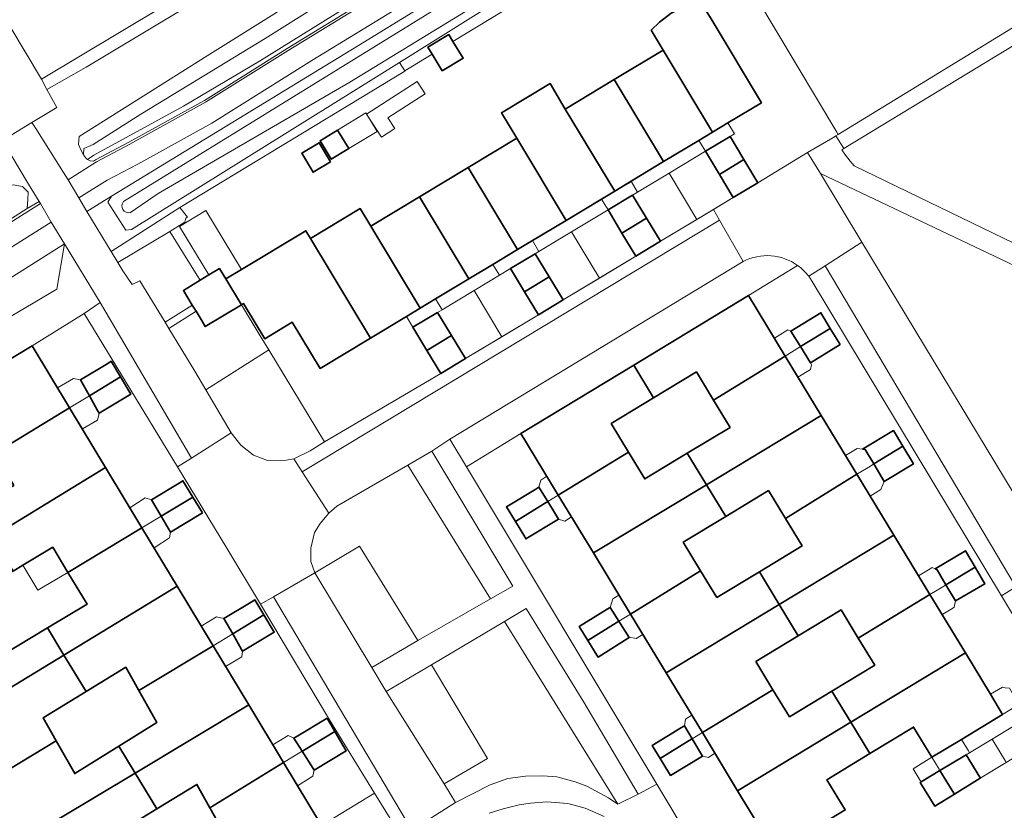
# Model space of a CAD drawing. Extents: x 147051 to 149075, y 463071 to 465537.
# Tile 37 of 229: x 147409 to 147502, y 464217 to 464292. Entities that reach past the tile are written whole.
import ezdxf

# ---------------------------------------------------------------- set-up
doc = ezdxf.new("R2010")
doc.units = 0
doc.header["$LTSCALE"] = 0.5
for name, color, linetype, lineweight in [('B-PV-GR-BEPLANTING_CULTUUR_BOSPLANTSOEN-GV', 252, 'CONTINUOUS', 18), ('B-PV-GR-BEPLANTING_CULTUUR_HEESTERS-GV', 252, 'CONTINUOUS', 18), ('B-PV-OG-BEBOUWING-GV', 6, 'CONTINUOUS', 35), ('B-PV-OG-BEBOUWING_LUIFEL-GV', 6, 'CONTINUOUS', 18), ('B-PV-OG-TERREIN_BEGROEID-GV', 252, 'CONTINUOUS', 18), ('B-PV-OG-TERREIN_ERF-GV', 252, 'CONTINUOUS', 18), ('B-PV-OG-TERREIN_OEVER-GV', 252, 'CONTINUOUS', 18), ('B-PV-OG-WATER_SLOOT-GV', 252, 'CONTINUOUS', 18), ('B-PV-VH-GESLOTENVERHARDING_ASFALT-GV', 252, 'CONTINUOUS', 18), ('B-PV-VH-OPENVERHARDING_BETONSTRAATSTEEN-GV', 252, 'CONTINUOUS', 18), ('B-PV-VH-OPENVERHARDING_STRAATBAKSTEEN-GV', 252, 'CONTINUOUS', 18), ('B-PV-VH-OPENVERHARDING_TEGEL-GV', 252, 'CONTINUOUS', 18)]:
    doc.layers.add(name, color=color, linetype=linetype, lineweight=lineweight)

msp = doc.modelspace()

# ---------------------------------------------------------------- linework, layer by layer
at = {"layer": 'B-PV-GR-BEPLANTING_CULTUUR_BOSPLANTSOEN-GV', "flags": 128}
msp.add_lwpolyline([(147408.197, 464276.422), (147409.081, 464276.265), (147409.169, 464276.173), (147409.606, 464275.718), (147409.598, 464275.033), (147409.515, 464274.174), (147410.655, 464274.842), (147409.664, 464276.497), (147407.192, 464280.626)], dxfattribs=at)
at = {"layer": 'B-PV-GR-BEPLANTING_CULTUUR_HEESTERS-GV', "flags": 128}
for points in [[(147425.68, 464267.808), (147423.07, 464272), (147418.134, 464269.041), (147418.617, 464268.241), (147419.512, 464266.955), (147420.237, 464267.306), (147422.632, 464263.371), (147425.162, 464264.969), (147425.218, 464265.005), (147424.376, 464266.399), (147425.961, 464267.357)], [(147426.498, 464256.962), (147432.485, 464260.732), (147431.677, 464262.062), (147429.885, 464265.028), (147426.455, 464262.957), (147426.142, 464263.475), (147425.573, 464264.418), (147425.493, 464264.367), (147422.998, 464262.769), (147425.456, 464258.73)], [(147426.498, 464256.962), (147428.919, 464252.854), (147429.822, 464251.679), (147431.025, 464250.754), (147432.352, 464250.23), (147434.129, 464250.258), (147434.88, 464250.384), (147436.43, 464251.161), (147437.784, 464252.004), (147432.485, 464260.732)], [(147455.672, 464238.299), (147447.968, 464251.126), (147445.698, 464249.804), (147453.569, 464237.096)], [(147462.446, 464227.272), (147456.951, 464236.173), (147454.898, 464234.949), (147465.665, 464217.567), (147467.591, 464218.546)], [(147413.117, 464195.206), (147418.643, 464198.541), (147432.995, 464207.067), (147445.097, 464214.489), (147442.545, 464218.64), (147437.505, 464215.541), (147426.739, 464209.045), (147415.791, 464202.44), (147410.628, 464199.303)]]:
    msp.add_lwpolyline(points, close=True, dxfattribs=at)
for points in [[(147477.583, 464269.141), (147449.693, 464252.254)], [(147478.075, 464265.92), (147482.75, 464268.764)], [(147467.167, 464259.3), (147478.075, 464265.92)], [(147456.45, 464252.796), (147467.167, 464259.3)], [(147449.693, 464252.254), (147451.274, 464249.629)], [(147451.274, 464249.629), (147456.45, 464252.796)]]:
    msp.add_lwpolyline(points, dxfattribs=at)
at = {"layer": 'B-PV-GR-BEPLANTING_CULTUUR_HEESTERS-GV'}
msp.add_lwpolyline([(147482.75, 464268.764, 0.282377), (147477.583, 464269.141)], format="xyb", dxfattribs=at)
at = {"layer": 'B-PV-OG-BEBOUWING-GV', "flags": 128}
for points in [[(147479.309, 464284.226), (147474.615, 464292.023), (147473.502, 464293.873), (147471.791, 464293.272), (147470.742, 464292.74), (147469.622, 464291.887), (147468.83, 464291.107), (147469.965, 464289.223), (147474.658, 464281.427), (147476.126, 464282.31)], [(147448.979, 464287.247), (147450.964, 464288.46), (147449.993, 464290.05), (147449.596, 464290.701), (147447.611, 464289.488), (147448.006, 464288.841)], [(147474.658, 464281.427), (147469.965, 464289.223), (147465.318, 464286.426), (147470.011, 464278.629), (147473.363, 464280.647)], [(147465.364, 464275.832), (147460.67, 464283.628), (147459.216, 464286.044), (147454.6, 464283.255), (147456.05, 464280.847), (147460.743, 464273.05), (147464.105, 464275.075)], [(147470.011, 464278.629), (147465.318, 464286.426), (147460.67, 464283.628), (147465.364, 464275.832), (147466.919, 464276.768)], [(147439.018, 464281.62), (147437.355, 464280.607), (147438.425, 464278.851), (147440.089, 464279.865)], [(147438.366, 464278.614), (147437.28, 464280.42), (147435.617, 464279.42), (147436.704, 464277.614)], [(147456.122, 464270.269), (147457.541, 464271.123), (147460.743, 464273.05), (147456.05, 464280.847), (147451.429, 464278.065)], [(147476.326, 464281.018), (147473.987, 464279.61), (147475.31, 464277.413), (147477.649, 464278.821)], [(147475.31, 464277.413), (147476.632, 464275.215), (147478.971, 464276.623), (147477.649, 464278.821)], [(147451.429, 464278.065), (147446.804, 464275.281), (147451.497, 464267.485), (147453.794, 464268.868), (147456.122, 464270.269)], [(147467.068, 464275.446), (147464.73, 464274.038), (147466.05, 464271.845), (147468.389, 464273.253)], [(147451.497, 464267.485), (147446.804, 464275.281), (147442.179, 464272.498), (147446.872, 464264.701), (147448.342, 464265.586)], [(147446.872, 464264.701), (147442.179, 464272.498), (147441.17, 464274.174), (147436.44, 464271.327), (147442.143, 464261.854), (147445.57, 464263.917)], [(147467.37, 464269.651), (147469.709, 464271.059), (147468.389, 464273.253), (147466.05, 464271.845)], [(147429.9, 464268.38), (147428.404, 464267.48), (147429.885, 464265.028), (147430.082, 464265.147), (147432.106, 464261.796), (147434.716, 464263.372), (147437.362, 464258.976), (147442.143, 464261.854), (147436.44, 464271.327), (147436.003, 464272.054)], [(147457.811, 464269.873), (147455.472, 464268.466), (147456.793, 464266.272), (147459.131, 464267.68)], [(147425.218, 464265.005), (147425.573, 464264.418), (147426.142, 464263.475), (147426.455, 464262.957), (147429.885, 464265.028), (147428.404, 464267.48), (147428.147, 464267.906), (147427.806, 464268.471), (147426.793, 464267.859), (147425.961, 464267.357), (147424.376, 464266.399)], [(147456.793, 464266.272), (147458.113, 464264.079), (147460.452, 464265.487), (147459.131, 464267.68)], [(147473.128, 464258.641), (147474.747, 464255.976), (147481.571, 464260.16), (147478.075, 464265.92), (147467.167, 464259.3), (147469.063, 464256.183)], [(147448.527, 464264.297), (147446.188, 464262.889), (147447.509, 464260.696), (147449.848, 464262.103)], [(147483.021, 464261.048), (147485.857, 464262.787), (147484.956, 464264.266), (147482.116, 464262.535)], [(147486.794, 464261.249), (147485.857, 464262.787), (147483.021, 464261.048), (147483.962, 464259.502)], [(147448.829, 464258.502), (147451.168, 464259.91), (147449.848, 464262.103), (147447.509, 464260.696)], [(147399.209, 464254.612), (147401.396, 464250.993), (147405.033, 464253.323), (147406.437, 464250.932), (147413.549, 464255.248), (147410.003, 464261.125), (147402.37, 464256.519)], [(147414.579, 464257.91), (147415.431, 464256.39), (147418.391, 464258.186), (147417.519, 464259.655), (147417.188, 464259.459)], [(147476.326, 464253.377), (147472.264, 464250.92), (147474.083, 464247.93), (147484.998, 464254.514), (147481.571, 464260.16), (147474.747, 464255.976)], [(147465.023, 464253.739), (147469.063, 464256.183), (147467.167, 464259.3), (147456.45, 464252.796), (147460.006, 464246.937), (147466.672, 464251.025)], [(147416.355, 464254.744), (147419.371, 464256.535), (147418.391, 464258.186), (147415.431, 464256.39), (147416.217, 464254.99)], [(147404.614, 464245.665), (147406.225, 464242.998), (147416.983, 464249.555), (147413.549, 464255.248), (147406.437, 464250.932), (147408.24, 464247.861)], [(147479.978, 464247.38), (147481.591, 464244.726), (147488.393, 464248.92), (147484.998, 464254.514), (147474.083, 464247.93), (147475.913, 464244.922)], [(147488.911, 464251.307), (147489.178, 464251.266), (147489.99, 464249.905), (147492.746, 464251.605), (147491.87, 464253.073)], [(147489.99, 464249.905), (147490.979, 464248.249), (147493.759, 464249.909), (147492.746, 464251.605)], [(147472.264, 464250.92), (147468.221, 464248.475), (147466.672, 464251.025), (147460.006, 464246.937), (147463.337, 464241.448), (147474.083, 464247.93)], [(147408.205, 464239.722), (147409.116, 464240.272), (147411.966, 464241.991), (147413.4, 464239.601), (147420.431, 464243.841), (147416.983, 464249.555), (147406.225, 464242.998)], [(147423.961, 464248.082), (147421.348, 464246.489), (147422.262, 464244.945), (147425.265, 464246.756), (147424.323, 464248.302)], [(147481.591, 464244.726), (147483.176, 464242.116), (147479.114, 464239.659), (147481.002, 464236.556), (147491.9, 464243.142), (147488.393, 464248.92)], [(147458.169, 464247.702), (147457.86, 464247.514), (147455.08, 464245.824), (147455.924, 464244.434), (147458.692, 464246.132), (147459.007, 464246.325)], [(147471.873, 464242.478), (147475.913, 464244.922), (147474.083, 464247.93), (147463.337, 464241.448), (147466.861, 464235.641), (147473.528, 464239.753)], [(147426.172, 464245.269), (147425.265, 464246.756), (147422.262, 464244.945), (147423.16, 464243.432)], [(147458.692, 464246.132), (147455.924, 464244.434), (147456.817, 464242.966), (147456.932, 464242.776), (147460.021, 464244.653), (147459.726, 464245.143), (147459.007, 464246.325)], [(147423.776, 464238.297), (147420.431, 464243.841), (147413.4, 464239.601), (147415.216, 464236.573), (147411.467, 464234.323), (147413.021, 464231.75)], [(147486.876, 464236.04), (147488.507, 464233.355), (147495.329, 464237.493), (147491.9, 464243.142), (147481.002, 464236.556), (147482.811, 464233.582)], [(147495.816, 464239.939), (147496.009, 464239.846), (147496.847, 464238.414), (147499.619, 464240.095), (147498.721, 464241.634)], [(147496.847, 464238.414), (147497.741, 464236.888), (147500.538, 464238.52), (147499.619, 464240.095)], [(147475.071, 464237.214), (147473.528, 464239.753), (147466.861, 464235.641), (147470.25, 464230.058), (147481.002, 464236.556), (147479.114, 464239.659)], [(147420.148, 464228.368), (147427.193, 464232.634), (147423.776, 464238.297), (147413.021, 464231.75), (147415.121, 464228.275), (147418.899, 464230.591)], [(147490.074, 464230.776), (147486.013, 464228.32), (147487.81, 464225.365), (147498.696, 464231.945), (147495.329, 464237.493), (147488.507, 464233.355)], [(147432.031, 464235.564), (147431.175, 464236.993), (147430.826, 464236.784), (147428.217, 464235.22), (147429.054, 464233.761)], [(147464.658, 464236.113), (147461.994, 464234.452), (147462.81, 464233.143), (147465.493, 464234.797), (147465.756, 464234.96), (147464.92, 464236.276)], [(147478.771, 464231.138), (147482.811, 464233.582), (147481.002, 464236.556), (147470.25, 464230.058), (147473.7, 464224.375), (147480.408, 464228.443)], [(147429.054, 464233.761), (147429.901, 464232.286), (147429.993, 464232.124), (147433.009, 464233.933), (147432.031, 464235.564)], [(147405.411, 464234.783), (147398.714, 464230.744), (147402.113, 464225.111), (147413.021, 464231.75), (147411.467, 464234.323), (147407.199, 464231.762)], [(147465.493, 464234.797), (147462.81, 464233.143), (147463.677, 464231.752), (147463.802, 464231.552), (147466.727, 464233.431), (147465.756, 464234.96)], [(147418.244, 464223.105), (147419.797, 464220.535), (147430.586, 464227.01), (147427.193, 464232.634), (147420.148, 464228.368), (147421.846, 464225.347)], [(147413.021, 464231.75), (147402.113, 464225.111), (147405.5, 464219.497), (147412.286, 464223.606), (147411.056, 464225.783), (147415.121, 464228.275)], [(147487.81, 464225.365), (147489.624, 464222.382), (147493.769, 464224.898), (147495.509, 464222.032), (147498.318, 464223.737), (147502.235, 464226.114), (147501.069, 464228.035), (147498.696, 464231.945)], [(147481.969, 464225.874), (147480.408, 464228.443), (147473.7, 464224.375), (147477.047, 464218.859), (147487.81, 464225.365), (147486.013, 464228.32)], [(147419.797, 464220.535), (147421.856, 464217.127), (147425.66, 464219.452), (147426.898, 464217.241), (147433.895, 464221.525), (147430.586, 464227.01)], [(147438.754, 464224.5), (147438.024, 464225.737), (147435.095, 464223.982), (147434.858, 464223.841), (147435.655, 464222.603), (147435.795, 464222.688)], [(147472.012, 464225.037), (147471.704, 464224.849), (147468.927, 464223.164), (147469.674, 464221.933), (147472.449, 464223.616), (147472.735, 464223.79)], [(147477.047, 464218.859), (147480.614, 464212.982), (147487.283, 464217.03), (147485.539, 464219.903), (147489.624, 464222.382), (147487.81, 464225.365)], [(147435.795, 464222.688), (147435.655, 464222.603), (147436.708, 464220.968), (147436.72, 464220.976), (147436.812, 464220.806), (147439.846, 464222.65), (147438.754, 464224.5)], [(147405.5, 464219.497), (147408.841, 464213.959), (147419.797, 464220.535), (147418.244, 464223.105), (147414.046, 464220.492), (147412.286, 464223.606)], [(147472.449, 464223.616), (147469.674, 464221.933), (147470.557, 464220.478), (147470.66, 464220.308), (147473.697, 464222.129), (147472.735, 464223.79)], [(147497.651, 464218.541), (147500.112, 464220.048), (147500.055, 464220.141), (147498.764, 464222.265), (147496.28, 464220.773), (147497.595, 464218.633)], [(147425.079, 464211.793), (147426.739, 464209.045), (147437.505, 464215.541), (147433.895, 464221.525), (147426.898, 464217.241), (147428.693, 464214.034)], [(147421.856, 464217.127), (147419.797, 464220.535), (147408.841, 464213.959), (147412.266, 464208.283), (147418.982, 464212.395), (147417.65, 464214.556)], [(147497.651, 464218.541), (147497.595, 464218.633), (147496.28, 464220.773), (147494.478, 464219.691), (147494.406, 464219.648), (147495.785, 464217.397)]]:
    msp.add_lwpolyline(points, close=True, dxfattribs=at)
at = {"layer": 'B-PV-OG-BEBOUWING_LUIFEL-GV', "flags": 128}
for points in [[(147447.351, 464285.062), (147446.603, 464286.233), (147441.782, 464283.153), (147443.194, 464280.942), (147444.48, 464281.764), (147443.816, 464282.804)], [(147440.089, 464279.865), (147442.785, 464281.505), (147441.716, 464283.259), (147439.018, 464281.62)], [(147474.658, 464281.427), (147473.363, 464280.647), (147473.987, 464279.61), (147476.326, 464281.018), (147476.75, 464281.274), (147476.126, 464282.31)], [(147473.171, 464273.137), (147476.632, 464275.215), (147475.31, 464277.413), (147473.987, 464279.61), (147470.528, 464277.528)], [(147470.528, 464277.528), (147467.543, 464275.731), (147467.068, 464275.446), (147468.389, 464273.253), (147469.709, 464271.059), (147473.171, 464273.137)], [(147464.105, 464275.075), (147464.73, 464274.038), (147467.068, 464275.446), (147467.543, 464275.731), (147466.958, 464276.702), (147465.364, 464275.832)], [(147427.806, 464268.471), (147428.404, 464267.48), (147429.9, 464268.38), (147429.898, 464268.383), (147426.518, 464273.977), (147424.013, 464272.464), (147426.793, 464267.859)], [(147463.911, 464267.569), (147467.37, 464269.651), (147466.05, 464271.845), (147464.73, 464274.038), (147461.27, 464271.956)], [(147461.27, 464271.956), (147458.165, 464270.087), (147457.811, 464269.873), (147459.131, 464267.68), (147460.452, 464265.487), (147463.911, 464267.569)], [(147453.794, 464268.868), (147454.417, 464267.832), (147455.472, 464268.466), (147457.811, 464269.873), (147458.165, 464270.087), (147457.541, 464271.123), (147456.122, 464270.269)], [(147454.64, 464261.995), (147458.113, 464264.079), (147456.793, 464266.272), (147455.472, 464268.466), (147454.417, 464267.832), (147452.005, 464266.384)], [(147452.005, 464266.384), (147448.962, 464264.557), (147448.527, 464264.297), (147449.848, 464262.103), (147451.168, 464259.91), (147454.64, 464261.995)], [(147448.342, 464265.586), (147446.872, 464264.701), (147445.57, 464263.917), (147446.188, 464262.889), (147448.527, 464264.297), (147448.962, 464264.557)], [(147480.666, 464261.652), (147481.571, 464260.16), (147483.021, 464261.048), (147482.116, 464262.535), (147481.81, 464262.633), (147480.54, 464261.859)], [(147483.962, 464258.885), (147484.074, 464259.316), (147483.962, 464259.502), (147483.021, 464261.048), (147481.571, 464260.16), (147482.783, 464258.163)], [(147415.431, 464256.39), (147414.579, 464257.91), (147413.917, 464258.035), (147412.407, 464257.141), (147413.549, 464255.248)], [(147415.431, 464256.39), (147413.549, 464255.248), (147414.769, 464253.226), (147416.222, 464254.058), (147416.355, 464254.744)], [(147488.393, 464248.92), (147489.664, 464249.704), (147489.99, 464249.905), (147489.178, 464251.266), (147488.911, 464251.307), (147488.398, 464251.385), (147487.301, 464250.719)], [(147490.654, 464247.483), (147490.979, 464248.249), (147489.99, 464249.905), (147489.664, 464249.704), (147488.393, 464248.92), (147489.647, 464246.854)], [(147458.169, 464247.702), (147459.007, 464246.325), (147460.006, 464246.937), (147459.172, 464248.311), (147458.906, 464248.749), (147458.353, 464248.365)], [(147421.348, 464246.489), (147420.737, 464246.681), (147419.287, 464245.737), (147420.431, 464243.841), (147422.262, 464244.945)], [(147461.022, 464245.262), (147460.466, 464246.179), (147460.006, 464246.937), (147459.007, 464246.325), (147459.726, 464245.143), (147460.021, 464244.653), (147460.638, 464244.465), (147461.259, 464244.873), (147461.187, 464244.99)], [(147420.431, 464243.841), (147421.59, 464241.921), (147423.063, 464242.88), (147423.159, 464243.432), (147422.262, 464244.945)], [(147409.116, 464240.272), (147410.55, 464237.92), (147413.4, 464239.601), (147411.966, 464241.991)], [(147495.329, 464237.493), (147496.55, 464238.234), (147496.847, 464238.414), (147496.009, 464239.846), (147495.816, 464239.939), (147495.538, 464240.072), (147495.356, 464239.953), (147494.245, 464239.278), (147494.36, 464239.089)], [(147497.415, 464236.137), (147497.644, 464236.282), (147497.741, 464236.888), (147496.847, 464238.414), (147496.55, 464238.234), (147495.329, 464237.493), (147496.482, 464235.594)], [(147465.177, 464237.088), (147464.92, 464236.276), (147465.756, 464234.96), (147466.861, 464235.641), (147466.149, 464236.814), (147466.048, 464236.98), (147465.756, 464237.449)], [(147426.063, 464234.506), (147427.193, 464232.634), (147429.054, 464233.761), (147428.217, 464235.22), (147427.503, 464235.38)], [(147467.789, 464234.113), (147466.861, 464235.641), (147465.756, 464234.96), (147466.727, 464233.431), (147466.734, 464233.436), (147467.397, 464233.313), (147468.038, 464233.702)], [(147427.193, 464232.634), (147428.388, 464230.653), (147429.929, 464231.586), (147429.993, 464232.124), (147429.054, 464233.761)], [(147501.069, 464228.035), (147502.235, 464226.114), (147503.355, 464226.803), (147503.787, 464227.06), (147502.874, 464228.592), (147502.46, 464228.648), (147502.228, 464228.682)], [(147472.012, 464225.037), (147472.735, 464223.79), (147473.7, 464224.375), (147472.952, 464225.607), (147472.767, 464225.913), (147472.684, 464226.048), (147472.088, 464225.669)], [(147502.52, 464221.651), (147502.585, 464221.544), (147504.611, 464222.769), (147504.54, 464222.888), (147503.283, 464224.98), (147501.247, 464223.757)], [(147434.858, 464223.841), (147434.322, 464224.116), (147432.877, 464223.213), (147433.895, 464221.525), (147435.655, 464222.603)], [(147474.295, 464222.027), (147474.885, 464222.422), (147474.698, 464222.729), (147473.7, 464224.375), (147472.735, 464223.79), (147473.697, 464222.129)], [(147496.192, 464220.919), (147496.28, 464220.773), (147498.764, 464222.265), (147499.086, 464222.458), (147498.981, 464222.633), (147498.318, 464223.737), (147495.509, 464222.032)], [(147500.055, 464220.141), (147500.112, 464220.048), (147502.585, 464221.544), (147502.52, 464221.651), (147501.247, 464223.757), (147499.086, 464222.458), (147498.764, 464222.265)], [(147433.895, 464221.525), (147435.219, 464219.331), (147436.685, 464220.229), (147436.812, 464220.806), (147435.655, 464222.603)], [(147494.4, 464219.821), (147494.478, 464219.691), (147496.28, 464220.773), (147496.192, 464220.919), (147495.509, 464222.032), (147493.718, 464220.935)]]:
    msp.add_lwpolyline(points, close=True, dxfattribs=at)
at = {"layer": 'B-PV-OG-TERREIN_BEGROEID-GV', "flags": 128}
for points in [[(147494.58, 464329.866), (147490.856, 464328.119), (147478.462, 464320.572), (147466.699, 464313.232), (147452.879, 464304.55), (147439.908, 464297.005), (147426.631, 464288.678), (147414.48, 464281.023), (147414.416, 464280.25), (147414.614, 464279.744), (147414.863, 464279.26), (147414.912, 464279.886), (147415.787, 464280.262), (147420.313, 464283.146), (147432.14, 464290.317), (147443.466, 464297.463), (147454.443, 464304.233), (147466.544, 464311.855), (147471.645, 464314.976), (147478.346, 464319.076), (147489.848, 464326.122), (147495.099, 464329.307), (147495.551, 464329.579), (147495.292, 464329.834)], [(147415.265, 464278.834), (147415.498, 464278.689), (147415.837, 464278.671), (147416.019, 464278.787), (147419.195, 464280.464), (147426.371, 464284.436), (147434.237, 464289.371), (147464.601, 464307.994), (147469.878, 464311.101), (147474.349, 464313.989), (147480.3, 464317.808), (147491.079, 464323.774), (147495.629, 464326.555), (147495.941, 464327.201), (147495.096, 464326.756), (147491.502, 464324.78), (147477.622, 464316.62), (147470.051, 464311.737), (147464.125, 464308.212), (147457.706, 464304.289), (147440.89, 464293.947), (147431.618, 464288.159), (147424.39, 464283.893), (147415.859, 464279.23)], [(147417.522, 464275.36), (147441.025, 464289.652), (147452.577, 464296.799), (147461.804, 464302.415), (147475.306, 464310.715), (147497.059, 464323.954), (147498.785, 464324.932), (147499.824, 464325.565), (147499.525, 464326.154), (147496.025, 464324.013), (147481.794, 464316.107), (147477.408, 464313.323), (147471.425, 464309.446), (147466.863, 464306.767), (147458.957, 464301.932), (147436.592, 464288.229), (147427.078, 464282.274), (147420.046, 464278.394), (147417.117, 464276.864), (147414.431, 464275.175), (147415.208, 464273.888)], [(147486.474, 464281.422), (147486.602, 464281.208), (147506.287, 464293.235), (147506.469, 464293.346), (147506.679, 464293.61), (147506.755, 464293.911), (147503.694, 464319.023), (147503.222, 464320.008), (147502.452, 464321.265), (147473.037, 464303.9)], [(147487.148, 464279.877), (147486.967, 464279.762), (147487.296, 464279.242), (147487.736, 464278.669), (147488.135, 464278.24), (147506.374, 464269.405), (147508.68, 464270.945), (147509.284, 464271.261), (147506.978, 464291.914)], [(147417.197, 464274.784), (147417.522, 464275.36), (147415.208, 464273.888), (147417.499, 464270.092), (147424.031, 464274.267), (147445.43, 464287.219), (147445.405, 464287.26), (147444.904, 464288.051), (147419.429, 464272.184), (147418.903, 464272.109)], [(147511.432, 464239.144), (147511.883, 464239.22), (147509.62, 464261.463), (147508.644, 464261.712), (147506.84, 464262.66), (147506.189, 464263.385), (147505.411, 464264.835), (147505.184, 464265.886), (147505.317, 464267.818), (147484.914, 464277.495), (147488.86, 464270.966), (147506.615, 464241.587), (147507.425, 464240.641), (147508.503, 464239.791), (147510.506, 464239.143)], [(147375.179, 464253.406), (147375.581, 464252.724), (147383.17, 464257.308), (147397.775, 464266.446), (147410.775, 464274.641), (147410.655, 464274.842), (147409.515, 464274.174), (147401.864, 464269.31), (147380.885, 464256.572), (147377.859, 464255.117)], [(147379.234, 464250.443), (147388.551, 464256.295), (147393.471, 464258.915), (147405.973, 464266.362), (147413.073, 464270.809), (147411.818, 464272.869), (147398.85, 464264.732), (147386.771, 464257.192), (147378.372, 464252), (147376.578, 464250.954), (147378.617, 464247.4), (147380.376, 464248.414), (147378.75, 464248.415), (147378.682, 464249.211), (147378.805, 464249.927)], [(147401.502, 464258.145), (147400.691, 464259.634), (147412.332, 464266.514), (147413.073, 464270.809), (147405.973, 464266.362), (147406.898, 464266.739), (147407.776, 464265.338), (147407.652, 464264.988), (147406.927, 464264.412), (147380.376, 464248.414), (147378.617, 464247.4), (147380.558, 464244.017), (147380.855, 464243.59), (147382.051, 464244.309), (147383.056, 464244.914), (147388.289, 464248.024), (147399.209, 464254.612), (147402.37, 464256.519)], [(147410.003, 464261.125), (147414.938, 464264.193), (147416.464, 464265.246), (147413.073, 464270.809), (147412.332, 464266.514), (147400.691, 464259.634), (147401.502, 464258.145), (147402.37, 464256.519)], [(147438.191, 464245.233), (147437.367, 464244.231), (147436.818, 464243.38), (147436.47, 464241.903), (147436.497, 464240.652), (147436.849, 464239.551), (147441.1, 464242.084), (147446.645, 464233.133), (147453.569, 464237.096), (147445.698, 464249.804), (147438.966, 464245.885)], [(147453.27, 464221.906), (147449.169, 464219.523), (147450.223, 464217.723), (147453.524, 464219.429), (147455.2, 464220.031), (147456.901, 464220.234), (147458.528, 464220.261), (147459.855, 464220.187), (147461.607, 464219.714), (147462.709, 464219.29), (147464.788, 464218.167), (147465.665, 464217.567), (147454.898, 464234.949), (147447.95, 464230.807)]]:
    msp.add_lwpolyline(points, close=True, dxfattribs=at)
for points in [[(147425.277, 464293.686), (147415.125, 464287.593), (147411.399, 464285.487), (147412.353, 464283.786), (147409.981, 464282.334), (147410.334, 464281.773), (147412.969, 464277.586), (147413.408, 464276.889), (147416.12, 464278.614), (147419.29, 464280.288), (147426.473, 464284.264), (147434.342, 464289.201), (147464.704, 464307.823)], [(147464.601, 464307.994), (147434.237, 464289.371), (147426.371, 464284.436), (147419.195, 464280.464), (147416.019, 464278.787), (147415.837, 464278.671), (147415.498, 464278.689), (147415.265, 464278.834), (147415.167, 464278.895), (147414.863, 464279.26), (147414.614, 464279.744), (147414.416, 464280.25), (147414.48, 464281.023), (147426.631, 464288.678), (147439.908, 464297.005)]]:
    msp.add_lwpolyline(points, dxfattribs=at)
at = {"layer": 'B-PV-OG-TERREIN_ERF-GV', "flags": 128}
for points in [[(147473.502, 464293.873), (147474.615, 464292.023), (147479.309, 464284.226), (147476.126, 464282.31), (147474.658, 464281.427), (147473.363, 464280.647), (147470.011, 464278.629), (147466.919, 464276.768), (147465.364, 464275.832), (147464.105, 464275.075), (147460.743, 464273.05), (147457.541, 464271.123), (147456.122, 464270.269), (147453.794, 464268.868), (147451.497, 464267.485), (147448.342, 464265.586), (147446.872, 464264.701), (147445.57, 464263.917), (147442.143, 464261.854), (147437.362, 464258.976), (147434.716, 464263.372), (147432.106, 464261.796), (147430.082, 464265.147), (147429.885, 464265.028), (147431.677, 464262.062), (147432.485, 464260.732), (147437.784, 464252.004), (147448.829, 464258.502), (147447.509, 464260.696), (147446.188, 464262.889), (147448.527, 464264.297), (147449.848, 464262.103), (147451.168, 464259.91), (147458.113, 464264.079), (147456.793, 464266.272), (147455.472, 464268.466), (147457.811, 464269.873), (147459.131, 464267.68), (147460.452, 464265.487), (147467.37, 464269.651), (147466.05, 464271.845), (147464.73, 464274.038), (147467.068, 464275.446), (147468.389, 464273.253), (147469.709, 464271.059), (147474.747, 464274.084), (147476.632, 464275.215), (147475.31, 464277.413), (147473.987, 464279.61), (147476.326, 464281.018), (147477.649, 464278.821), (147478.971, 464276.623), (147483.692, 464279.5), (147486.082, 464280.9), (147486.244, 464280.995), (147486.391, 464281.074), (147486.602, 464281.208), (147486.474, 464281.422), (147473.037, 464303.9)], [(147401.638, 464301.914), (147410.872, 464286.462), (147437.477, 464302.385)], [(147454.622, 464292.864), (147449.993, 464290.05), (147450.964, 464288.46), (147448.979, 464287.247), (147448.006, 464288.841), (147445.405, 464287.26), (147445.43, 464287.219), (147424.031, 464274.267), (147424.748, 464273.353), (147424.588, 464273.253), (147424.52, 464272.869), (147423.07, 464272), (147425.68, 464267.808), (147425.961, 464267.357), (147426.793, 464267.859), (147427.806, 464268.471), (147428.147, 464267.906), (147428.404, 464267.48), (147429.9, 464268.38), (147436.003, 464272.054), (147436.44, 464271.327), (147441.17, 464274.174), (147442.179, 464272.498), (147446.804, 464275.281), (147451.429, 464278.065), (147456.05, 464280.847), (147454.6, 464283.255), (147459.216, 464286.044), (147460.67, 464283.628), (147465.318, 464286.426), (147469.965, 464289.223), (147468.83, 464291.107), (147469.622, 464291.887), (147470.742, 464292.74)], [(147482.75, 464268.764), (147478.075, 464265.92), (147481.571, 464260.16), (147484.998, 464254.514), (147488.393, 464248.92), (147491.9, 464243.142), (147495.329, 464237.493), (147498.696, 464231.945), (147501.069, 464228.035), (147502.235, 464226.114), (147498.318, 464223.737), (147495.509, 464222.032), (147493.769, 464224.898), (147489.624, 464222.382), (147485.539, 464219.903), (147487.283, 464217.03), (147480.614, 464212.982), (147477.047, 464218.859), (147473.7, 464224.375), (147470.25, 464230.058), (147466.861, 464235.641), (147463.337, 464241.448), (147460.006, 464246.937), (147456.45, 464252.796), (147451.274, 464249.629)], [(147451.274, 464249.629), (147469.368, 464219.467), (147482.339, 464197.845), (147489.616, 464185.843), (147490.668, 464185.644), (147492.344, 464185.696), (147493.245, 464185.973), (147494.971, 464187.009), (147495.218, 464187.157), (147499.721, 464189.859), (147512.873, 464197.933), (147527.626, 464206.485), (147519.19, 464220.826), (147518.781, 464221.508), (147518.597, 464221.815), (147517.525, 464223.599), (147512.369, 464232.189), (147507.193, 464228.955), (147502.115, 464237.387), (147484.132, 464267.248), (147483.975, 464267.498), (147483.803, 464267.739)]]:
    msp.add_lwpolyline(points, dxfattribs=at)
for points in [[(147449.993, 464290.05), (147454.622, 464292.864), (147454.103, 464293.769), (147451.958, 464292.444), (147444.904, 464288.051), (147445.405, 464287.26), (147448.006, 464288.841), (147447.611, 464289.488), (147449.596, 464290.701)], [(147440.089, 464279.865), (147438.425, 464278.851), (147437.355, 464280.607), (147439.018, 464281.62)], [(147436.704, 464277.614), (147435.617, 464279.42), (147437.28, 464280.42), (147438.366, 464278.614)], [(147482.116, 464262.535), (147484.956, 464264.266), (147485.857, 464262.787), (147486.794, 464261.249), (147483.962, 464259.502), (147483.021, 464261.048)], [(147423.776, 464238.297), (147427.193, 464232.634), (147430.586, 464227.01), (147433.895, 464221.525), (147437.505, 464215.541), (147442.545, 464218.64), (147438.272, 464225.59), (147431.71, 464236.567), (147428.511, 464241.918), (147423.817, 464249.622), (147414.938, 464264.193), (147410.003, 464261.125), (147413.549, 464255.248), (147416.983, 464249.555), (147420.431, 464243.841)], [(147414.579, 464257.91), (147417.188, 464259.459), (147417.519, 464259.655), (147418.391, 464258.186), (147419.371, 464256.535), (147416.355, 464254.744), (147416.217, 464254.99), (147415.431, 464256.39)], [(147468.221, 464248.475), (147472.264, 464250.92), (147476.326, 464253.377), (147474.747, 464255.976), (147473.128, 464258.641), (147469.063, 464256.183), (147465.023, 464253.739), (147466.672, 464251.025)], [(147488.911, 464251.307), (147491.87, 464253.073), (147492.746, 464251.605), (147493.759, 464249.909), (147490.979, 464248.249), (147489.99, 464249.905), (147489.178, 464251.266)], [(147426.172, 464245.269), (147423.16, 464243.432), (147422.262, 464244.945), (147421.348, 464246.489), (147423.961, 464248.082), (147424.323, 464248.302), (147425.265, 464246.756)], [(147455.924, 464244.434), (147455.08, 464245.824), (147457.86, 464247.514), (147458.169, 464247.702), (147459.007, 464246.325), (147459.726, 464245.143), (147460.021, 464244.653), (147456.932, 464242.776), (147456.817, 464242.966)], [(147483.176, 464242.116), (147481.591, 464244.726), (147479.978, 464247.38), (147475.913, 464244.922), (147471.873, 464242.478), (147473.528, 464239.753), (147475.071, 464237.214), (147479.114, 464239.659)], [(147405.411, 464234.783), (147407.199, 464231.762), (147411.467, 464234.323), (147415.216, 464236.573), (147413.4, 464239.601), (147411.966, 464241.991), (147409.116, 464240.272), (147408.205, 464239.722), (147403.992, 464237.18)], [(147495.816, 464239.939), (147498.721, 464241.634), (147499.619, 464240.095), (147500.538, 464238.52), (147497.741, 464236.888), (147496.847, 464238.414), (147496.009, 464239.846)], [(147429.054, 464233.761), (147428.217, 464235.22), (147430.826, 464236.784), (147431.175, 464236.993), (147432.031, 464235.564), (147433.009, 464233.933), (147429.993, 464232.124), (147429.901, 464232.286)], [(147462.81, 464233.143), (147461.994, 464234.452), (147464.658, 464236.113), (147464.92, 464236.276), (147465.756, 464234.96), (147466.727, 464233.431), (147463.802, 464231.552), (147463.677, 464231.752)], [(147480.408, 464228.443), (147481.969, 464225.874), (147486.013, 464228.32), (147490.074, 464230.776), (147488.507, 464233.355), (147486.876, 464236.04), (147482.811, 464233.582), (147478.771, 464231.138)], [(147414.046, 464220.492), (147418.244, 464223.105), (147421.846, 464225.347), (147420.148, 464228.368), (147418.899, 464230.591), (147415.121, 464228.275), (147411.056, 464225.783), (147412.286, 464223.606)], [(147438.754, 464224.5), (147439.846, 464222.65), (147436.812, 464220.806), (147436.72, 464220.976), (147436.708, 464220.968), (147435.655, 464222.603), (147434.858, 464223.841), (147435.095, 464223.982), (147438.024, 464225.737)], [(147469.674, 464221.933), (147468.927, 464223.164), (147471.704, 464224.849), (147472.012, 464225.037), (147472.735, 464223.79), (147473.697, 464222.129), (147470.66, 464220.308), (147470.557, 464220.478)], [(147497.651, 464218.541), (147495.785, 464217.397), (147494.406, 464219.648), (147494.478, 464219.691), (147496.28, 464220.773), (147498.764, 464222.265), (147500.055, 464220.141), (147500.112, 464220.048)], [(147425.66, 464219.452), (147421.856, 464217.127), (147417.65, 464214.556), (147418.982, 464212.395), (147420.936, 464209.225), (147425.079, 464211.793), (147428.693, 464214.034), (147426.898, 464217.241)]]:
    msp.add_lwpolyline(points, close=True, dxfattribs=at)
at = {"layer": 'B-PV-OG-TERREIN_ERF-GV'}
msp.add_lwpolyline([(147483.803, 464267.739, 0.075072), (147482.75, 464268.764)], format="xyb", dxfattribs=at)
at = {"layer": 'B-PV-OG-TERREIN_OEVER-GV', "flags": 128}
for points in [[(147498.785, 464324.932), (147497.059, 464323.954), (147475.306, 464310.715), (147461.804, 464302.415), (147452.577, 464296.799), (147441.025, 464289.652), (147417.522, 464275.36), (147417.197, 464274.784), (147418.903, 464272.109), (147419.429, 464272.184), (147444.904, 464288.051), (147451.958, 464292.444), (147454.103, 464293.769), (147484.788, 464312.729), (147498.865, 464321.504), (147500.54, 464322.507), (147500.489, 464322.983), (147499.31, 464324.883)], [(147409.515, 464274.174), (147409.598, 464275.033), (147409.606, 464275.718), (147409.169, 464276.173), (147409.081, 464276.265), (147408.197, 464276.422), (147407.237, 464276.247), (147406.318, 464275.922), (147403.158, 464273.938), (147399.551, 464271.732), (147395.843, 464269.15), (147382.507, 464259.977), (147378.006, 464257.319), (147377.006, 464256.292), (147376.907, 464255.716), (147377.058, 464255.166), (147377.859, 464255.117), (147380.885, 464256.572), (147401.864, 464269.31)]]:
    msp.add_lwpolyline(points, close=True, dxfattribs=at)
for points in [[(147418.689, 464274.838), (147439.078, 464287.418), (147481.899, 464313.859), (147498.537, 464323.845)], [(147499.2, 464322.263), (147473.017, 464306.252), (147440.178, 464286.165), (147421.975, 464275.593), (147419.331, 464273.798)]]:
    msp.add_lwpolyline(points, dxfattribs=at)
at = {"layer": 'B-PV-OG-TERREIN_OEVER-GV'}
msp.add_lwpolyline([(147419.331, 464273.798, -0.74916), (147418.689, 464274.838)], format="xyb", dxfattribs=at)
at = {"layer": 'B-PV-OG-WATER_SLOOT-GV', "flags": 128}
for points in [[(147498.537, 464323.845), (147481.899, 464313.859), (147439.078, 464287.418), (147418.689, 464274.838)], [(147419.331, 464273.798), (147421.975, 464275.593), (147440.178, 464286.165), (147473.017, 464306.252), (147499.2, 464322.263)], [(147443.466, 464297.463), (147432.14, 464290.317), (147420.313, 464283.146), (147415.787, 464280.262), (147414.912, 464279.886), (147414.863, 464279.26), (147415.167, 464278.895), (147415.265, 464278.834), (147415.859, 464279.23), (147424.39, 464283.893), (147431.618, 464288.159), (147440.89, 464293.947)]]:
    msp.add_lwpolyline(points, dxfattribs=at)
at = {"layer": 'B-PV-OG-WATER_SLOOT-GV'}
msp.add_lwpolyline([(147418.689, 464274.838, 0.74916), (147419.331, 464273.798)], format="xyb", dxfattribs=at)
at = {"layer": 'B-PV-VH-GESLOTENVERHARDING_ASFALT-GV', "flags": 128}
for points in [[(147464.704, 464307.823), (147434.342, 464289.201), (147426.473, 464284.264), (147419.29, 464280.288), (147416.12, 464278.614), (147413.408, 464276.889), (147414.431, 464275.175), (147417.117, 464276.864), (147420.046, 464278.394), (147427.078, 464282.274), (147436.592, 464288.229), (147458.957, 464301.932)], [(147506.374, 464269.405), (147488.135, 464278.24), (147487.736, 464278.669), (147487.296, 464279.242), (147486.967, 464279.762), (147487.148, 464279.877), (147487.055, 464280.024), (147486.391, 464281.074), (147486.244, 464280.995), (147486.082, 464280.9), (147483.692, 464279.5), (147484.914, 464277.495), (147505.317, 464267.818)], [(147351.72, 464236.059), (147358.719, 464240.181), (147373.901, 464249.422), (147376.578, 464250.954), (147378.372, 464252), (147386.771, 464257.192), (147398.85, 464264.732), (147411.818, 464272.869), (147410.775, 464274.641), (147397.775, 464266.446), (147383.17, 464257.308), (147375.581, 464252.724), (147373.101, 464251.267), (147358.86, 464242.643), (147356.856, 464242.564), (147355.391, 464241.655)], [(147464.377, 464216.411), (147462.558, 464217.214), (147460.908, 464217.64), (147458.927, 464217.816), (147457.357, 464217.691), (147456.276, 464217.507), (147454.778, 464217.13), (147453.422, 464216.722)]]:
    msp.add_lwpolyline(points, dxfattribs=at)
at = {"layer": 'B-PV-VH-OPENVERHARDING_BETONSTRAATSTEEN-GV', "flags": 128}
for points in [[(147378.566, 464331.738), (147397.761, 464299.983), (147396.061, 464299.105), (147402.485, 464287.878), (147400.414, 464286.68), (147400.47, 464286.589), (147401.675, 464284.64), (147404.784, 464279.24), (147404.808, 464279.254), (147407.192, 464280.626), (147409.981, 464282.334), (147412.353, 464283.786), (147411.399, 464285.487), (147410.872, 464286.462), (147401.638, 464301.914), (147390.948, 464319.968), (147382.542, 464333.928)], [(147407.192, 464280.626), (147409.664, 464276.497), (147410.655, 464274.842), (147410.775, 464274.641), (147411.818, 464272.869), (147413.073, 464270.809), (147416.464, 464265.246), (147425.134, 464250.456), (147428.919, 464252.854), (147426.498, 464256.962), (147425.456, 464258.73), (147422.998, 464262.769), (147422.632, 464263.371), (147420.237, 464267.306), (147419.512, 464266.955), (147418.617, 464268.241), (147418.134, 464269.041), (147417.499, 464270.092), (147415.208, 464273.888), (147414.431, 464275.175), (147413.408, 464276.889), (147412.969, 464277.586), (147410.334, 464281.773), (147409.981, 464282.334)], [(147438.191, 464245.233), (147438.966, 464245.885), (147445.698, 464249.804), (147447.968, 464251.126), (147449.693, 464252.254), (147477.583, 464269.141), (147475.336, 464273.059), (147435.666, 464249.162)], [(147503.479, 464238.223), (147507.425, 464240.641), (147506.615, 464241.587), (147488.86, 464270.966), (147485.375, 464268.742)], [(147432.946, 464237.285), (147436.849, 464239.551), (147436.497, 464240.652), (147436.47, 464241.903), (147436.818, 464243.38), (147437.367, 464244.231), (147438.191, 464245.233), (147435.666, 464249.162), (147434.88, 464250.384), (147434.129, 464250.258), (147432.352, 464250.23), (147431.025, 464250.754), (147429.822, 464251.679), (147428.919, 464252.854), (147425.134, 464250.456), (147423.817, 464249.622), (147428.511, 464241.918), (147431.71, 464236.567)], [(147442.269, 464230.55), (147446.645, 464233.133), (147441.1, 464242.084), (147436.849, 464239.551)], [(147503.479, 464238.223), (147502.115, 464237.387), (147507.193, 464228.955), (147512.369, 464232.189), (147514.844, 464233.719), (147516.002, 464234.373), (147515.251, 464235.59), (147512.808, 464239.546), (147511.883, 464239.22), (147511.432, 464239.144), (147510.506, 464239.143), (147508.503, 464239.791), (147507.425, 464240.641)], [(147442.269, 464230.55), (147436.849, 464239.551), (147432.946, 464237.285), (147446.093, 464215.117), (147450.223, 464217.723), (147449.169, 464219.523), (147443.649, 464228.274)], [(147449.169, 464219.523), (147453.27, 464221.906), (147447.95, 464230.807), (147443.649, 464228.274)]]:
    msp.add_lwpolyline(points, close=True, dxfattribs=at)
msp.add_lwpolyline([(147483.803, 464267.739), (147485.375, 464268.742), (147488.86, 464270.966), (147484.914, 464277.495), (147483.692, 464279.5), (147478.971, 464276.623), (147476.632, 464275.215), (147474.747, 464274.084), (147475.336, 464273.059), (147477.583, 464269.141)], dxfattribs=at)
at = {"layer": 'B-PV-VH-OPENVERHARDING_BETONSTRAATSTEEN-GV'}
for points in [[(147477.583, 464269.141, -0.282377), (147482.75, 464268.764)], [(147482.75, 464268.764, -0.075072), (147483.803, 464267.739)]]:
    msp.add_lwpolyline(points, format="xyb", dxfattribs=at)
at = {"layer": 'B-PV-VH-OPENVERHARDING_STRAATBAKSTEEN-GV', "flags": 128}
for points in [[(147474.747, 464274.084), (147469.709, 464271.059), (147467.37, 464269.651), (147460.452, 464265.487), (147458.113, 464264.079), (147451.168, 464259.91), (147448.829, 464258.502), (147437.784, 464252.004), (147436.43, 464251.161), (147434.88, 464250.384), (147435.666, 464249.162), (147475.336, 464273.059)], [(147483.803, 464267.739), (147483.975, 464267.498), (147484.132, 464267.248), (147502.115, 464237.387), (147503.479, 464238.223), (147485.375, 464268.742)], [(147416.464, 464265.246), (147414.938, 464264.193), (147423.817, 464249.622), (147425.134, 464250.456)], [(147432.946, 464237.285), (147431.71, 464236.567), (147438.272, 464225.59), (147442.545, 464218.64), (147445.097, 464214.489), (147446.093, 464215.117)]]:
    msp.add_lwpolyline(points, close=True, dxfattribs=at)
at = {"layer": 'B-PV-VH-OPENVERHARDING_TEGEL-GV', "flags": 128}
for points in [[(147437.477, 464302.385), (147410.872, 464286.462), (147411.399, 464285.487), (147415.125, 464287.593), (147425.277, 464293.686)], [(147482.339, 464197.845), (147469.368, 464219.467), (147467.591, 464218.546), (147465.665, 464217.567), (147464.788, 464218.167), (147462.709, 464219.29), (147461.607, 464219.714), (147459.855, 464220.187), (147458.528, 464220.261), (147456.901, 464220.234), (147455.2, 464220.031), (147453.524, 464219.429), (147450.223, 464217.723), (147446.093, 464215.117)], [(147453.422, 464216.722), (147454.778, 464217.13), (147456.276, 464217.507), (147457.357, 464217.691), (147458.927, 464217.816), (147460.908, 464217.64), (147462.558, 464217.214), (147464.377, 464216.411)]]:
    msp.add_lwpolyline(points, dxfattribs=at)
for points in [[(147487.148, 464279.877), (147506.978, 464291.914), (147506.755, 464293.911), (147506.679, 464293.61), (147506.469, 464293.346), (147506.287, 464293.235), (147486.602, 464281.208), (147486.391, 464281.074), (147487.055, 464280.024)], [(147423.07, 464272), (147424.52, 464272.869), (147424.588, 464273.253), (147424.748, 464273.353), (147424.031, 464274.267), (147417.499, 464270.092), (147418.134, 464269.041)], [(147425.162, 464264.969), (147422.632, 464263.371), (147422.998, 464262.769), (147425.493, 464264.367), (147425.573, 464264.418), (147425.218, 464265.005)], [(147442.269, 464230.55), (147443.649, 464228.274), (147447.95, 464230.807), (147454.898, 464234.949), (147456.951, 464236.173), (147462.446, 464227.272), (147467.591, 464218.546), (147469.368, 464219.467), (147451.274, 464249.629), (147449.693, 464252.254), (147447.968, 464251.126), (147455.672, 464238.299), (147453.569, 464237.096), (147446.645, 464233.133)]]:
    msp.add_lwpolyline(points, close=True, dxfattribs=at)

doc.saveas('drawing.dxf')
